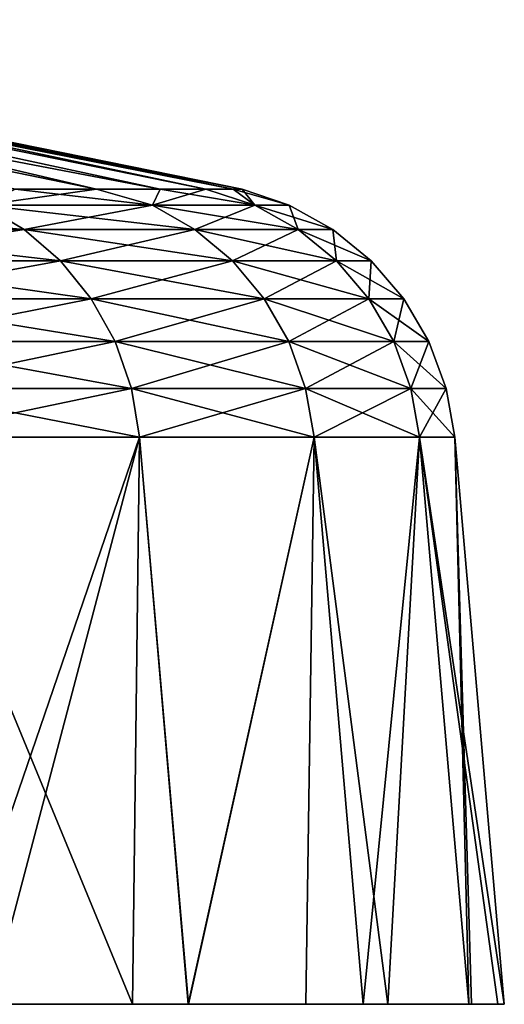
# Model space of a CAD drawing. Header units: millimetres. Extents: x -6.5 to 6.5, y -3 to 1.2.
# Tile 43 of 43: x 6 to 6.5, y 0 to 1.1. Entities that reach past the tile are written whole.
import ezdxf

# ---------------------------------------------------------------- set-up
doc = ezdxf.new("R2010")
doc.units = ezdxf.units.MM
doc.header["$LTSCALE"] = 65.185185
for name, color, linetype in [('3', 7, 'CONTINUOUS'), ('4', 7, 'CONTINUOUS'), ('5', 7, 'CONTINUOUS'), ('6', 7, 'CONTINUOUS'), ('7', 7, 'CONTINUOUS'), ('8', 7, 'CONTINUOUS'), ('9', 7, 'CONTINUOUS')]:
    doc.layers.add(name, color=color, linetype=linetype)

msp = doc.modelspace()

# ---------------------------------------------------------------- linework, layer by layer
at = {"layer": '3', "linetype": 'Continuous'}
for points in [[(5.4107, 0, 1.2669), (5.4151, 0, 1.2479), (6.3752, 0, 1.2674), (5.4107, 0, 1.2669)], [(5.4107, 0, 1.2669), (6.3752, 0, 1.2674), (5.5855, 0, 2.2378), (5.4107, 0, 1.2669)], [(5.4151, 0, 1.2479), (5.5206, 0, 0.6295), (6.3752, 0, 1.2674), (5.4151, 0, 1.2479)], [(5.5204, 0, -0.631), (5.5151, 0, -0.6755), (6.4648, 0, -0.6754), (5.5204, 0, -0.631)], [(5.5151, 0, -0.6755), (5.7887, 0, -1.6461), (6.2874, 0, -1.6487), (5.5151, 0, -0.6755)], [(5.5151, 0, -0.6755), (6.2874, 0, -1.6487), (6.3489, 0, -1.393), (5.5151, 0, -0.6755)], [(5.5151, 0, -0.6755), (6.3489, 0, -1.393), (6.4619, 0, -0.7019), (5.5151, 0, -0.6755)], [(6.4648, 0, -0.6754), (5.5151, 0, -0.6755), (6.4619, 0, -0.7019), (6.4648, 0, -0.6754)], [(5.5564, 0), (5.5204, 0, -0.631), (6.4648, 0, -0.6754), (5.5564, 0)], [(5.5206, 0, 0.6295), (5.5483, 0, 0.2972), (6.3752, 0, 1.2674), (5.5206, 0, 0.6295)], [(5.5483, 0, 0.2972), (5.5564, 0), (6.4648, 0, -0.6754), (5.5483, 0, 0.2972)], [(5.5483, 0, 0.2972), (6.4648, 0, -0.6754), (6.4931, 0, 0.2973), (5.5483, 0, 0.2972)], [(5.5483, 0, 0.2972), (6.4931, 0, 0.2973), (6.3752, 0, 1.2674), (5.5483, 0, 0.2972)], [(5.5855, 0, 2.2378), (6.3752, 0, 1.2674), (6.1017, 0, 2.2399), (5.5855, 0, 2.2378)], [(5.5855, 0, 2.2378), (6.1017, 0, 2.2399), (5.6511, 0, 3.2116), (5.5855, 0, 2.2378)], [(6.1017, 0, 2.2399), (5.9009, 0, 2.7254), (5.6511, 0, 3.2116), (6.1017, 0, 2.2399)], [(5.9489, 0, -2.619), (6.1617, 0, -2.0697), (5.7887, 0, -1.6461), (5.9489, 0, -2.619)], [(5.7887, 0, -1.6461), (6.1617, 0, -2.0697), (6.2874, 0, -1.6487), (5.7887, 0, -1.6461)], [(6.1017, 0, 2.2399), (6.3752, 0, 1.2674), (6.1614, 0, 2.0704), (6.1017, 0, 2.2399)], [(6.3752, 0, 1.2674), (6.3488, 0, 1.3935), (6.1614, 0, 2.0704), (6.3752, 0, 1.2674)], [(6.4931, 0, 0.2973), (6.4619, 0, 0.7022), (6.3752, 0, 1.2674), (6.4931, 0, 0.2973)], [(6.4648, 0, -0.6754), (6.5, 0), (6.4931, 0, 0.2973), (6.4648, 0, -0.6754)]]:
    msp.add_3dface(points, dxfattribs=at)
at = {"layer": '4', "linetype": 'Continuous'}
for points in [[(6.1094, 0.6071, -2.0585), (5.9012, 0, -2.7248), (5.851, 0.6071, -2.707), (6.1094, 0.6071, -2.0585)], [(5.9489, 0, -2.619), (5.9012, 0, -2.7248), (6.1094, 0.6071, -2.0585), (5.9489, 0, -2.619)], [(6.1617, 0, -2.0697), (5.9489, 0, -2.619), (6.1094, 0.6071, -2.0585), (6.1617, 0, -2.0697)], [(6.2962, 0.6071, -1.3859), (6.1617, 0, -2.0697), (6.1094, 0.6071, -2.0585), (6.2962, 0.6071, -1.3859)], [(6.2874, 0, -1.6487), (6.1617, 0, -2.0697), (6.2962, 0.6071, -1.3859), (6.2874, 0, -1.6487)], [(6.3489, 0, -1.393), (6.2874, 0, -1.6487), (6.2962, 0.6071, -1.3859), (6.3489, 0, -1.393)], [(6.4091, 0.6071, -0.697), (6.3489, 0, -1.393), (6.2962, 0.6071, -1.3859), (6.4091, 0.6071, -0.697)], [(6.4619, 0, -0.7019), (6.3489, 0, -1.393), (6.4091, 0.6071, -0.697), (6.4619, 0, -0.7019)], [(6.4469, 0.6071), (6.4619, 0, -0.7019), (6.4091, 0.6071, -0.697), (6.4469, 0.6071)], [(6.4648, 0, -0.6754), (6.4619, 0, -0.7019), (6.4469, 0.6071), (6.4648, 0, -0.6754)], [(6.5, 0), (6.4648, 0, -0.6754), (6.4469, 0.6071), (6.5, 0)]]:
    msp.add_3dface(points, dxfattribs=at)
at = {"layer": '5', "linetype": 'Continuous'}
for points in [[(5.9762, 0.8724, -1.7217), (6.0633, 0.8724, -1.3839), (5.9415, 0.8552, -2.0019), (5.9762, 0.8724, -1.7217)], [(5.9415, 0.8552, -2.0019), (6.0633, 0.8724, -1.3839), (6.1231, 0.8552, -1.3478), (5.9415, 0.8552, -2.0019)], [(6.0633, 0.8724, -1.3839), (6.1314, 0.8724, -1.0418), (6.1231, 0.8552, -1.3478), (6.0633, 0.8724, -1.3839)], [(6.1314, 0.8724, -1.0418), (6.1802, 0.8724, -0.6963), (6.1231, 0.8552, -1.3478), (6.1314, 0.8724, -1.0418)], [(6.1231, 0.8552, -1.3478), (6.1802, 0.8724, -0.6963), (6.2329, 0.8552, -0.6779), (6.1231, 0.8552, -1.3478)], [(6.1802, 0.8724, -0.6963), (6.2095, 0.8724, -0.3487), (6.2329, 0.8552, -0.6779), (6.1802, 0.8724, -0.6963)], [(6.2095, 0.8724, -0.3487), (6.2193, 0.8724), (6.2329, 0.8552, -0.6779), (6.2095, 0.8724, -0.3487)], [(6.2329, 0.8552, -0.6779), (6.2193, 0.8724), (6.2697, 0.8552, 0), (6.2329, 0.8552, -0.6779)], [(5.7325, 0.8294, -2.6521), (5.9415, 0.8552, -2.0019), (5.9856, 0.8294, -2.0168), (5.7325, 0.8294, -2.6521)], [(5.9415, 0.8552, -2.0019), (6.1231, 0.8552, -1.3478), (5.9856, 0.8294, -2.0168), (5.9415, 0.8552, -2.0019)], [(5.9856, 0.8294, -2.0168), (6.1231, 0.8552, -1.3478), (6.1686, 0.8294, -1.3578), (5.9856, 0.8294, -2.0168)], [(6.1231, 0.8552, -1.3478), (6.2329, 0.8552, -0.6779), (6.1686, 0.8294, -1.3578), (6.1231, 0.8552, -1.3478)], [(6.1686, 0.8294, -1.3578), (6.2329, 0.8552, -0.6779), (6.2792, 0.8294, -0.6829), (6.1686, 0.8294, -1.3578)], [(6.2329, 0.8552, -0.6779), (6.2697, 0.8552, 0), (6.2792, 0.8294, -0.6829), (6.2329, 0.8552, -0.6779)], [(6.2697, 0.8552, 0), (6.3163, 0.8294, 0), (6.2792, 0.8294, -0.6829), (6.2697, 0.8552, 0)], [(5.7325, 0.8294, -2.6521), (5.9856, 0.8294, -2.0168), (5.77, 0.7957, -2.6695), (5.7325, 0.8294, -2.6521)], [(5.77, 0.7957, -2.6695), (5.9856, 0.8294, -2.0168), (6.0247, 0.7957, -2.03), (5.77, 0.7957, -2.6695)], [(5.9856, 0.8294, -2.0168), (6.1686, 0.8294, -1.3578), (6.0247, 0.7957, -2.03), (5.9856, 0.8294, -2.0168)], [(6.0247, 0.7957, -2.03), (6.1686, 0.8294, -1.3578), (6.2089, 0.7957, -1.3667), (6.0247, 0.7957, -2.03)], [(6.1686, 0.8294, -1.3578), (6.2792, 0.8294, -0.6829), (6.2089, 0.7957, -1.3667), (6.1686, 0.8294, -1.3578)], [(6.2089, 0.7957, -1.3667), (6.2792, 0.8294, -0.6829), (6.3203, 0.7957, -0.6874), (6.2089, 0.7957, -1.3667)], [(6.2792, 0.8294, -0.6829), (6.3163, 0.8294, 0), (6.3203, 0.7957, -0.6874), (6.2792, 0.8294, -0.6829)], [(6.3163, 0.8294, 0), (6.3575, 0.7957, 0), (6.3203, 0.7957, -0.6874), (6.3163, 0.8294, 0)], [(5.77, 0.7957, -2.6695), (6.0247, 0.7957, -2.03), (5.8014, 0.7552, -2.684), (5.77, 0.7957, -2.6695)], [(5.8014, 0.7552, -2.684), (6.0247, 0.7957, -2.03), (6.0576, 0.7552, -2.041), (5.8014, 0.7552, -2.684)], [(6.0247, 0.7957, -2.03), (6.2089, 0.7957, -1.3667), (6.0576, 0.7552, -2.041), (6.0247, 0.7957, -2.03)], [(6.0576, 0.7552, -2.041), (6.2089, 0.7957, -1.3667), (6.2428, 0.7552, -1.3741), (6.0576, 0.7552, -2.041)], [(6.2089, 0.7957, -1.3667), (6.3203, 0.7957, -0.6874), (6.2428, 0.7552, -1.3741), (6.2089, 0.7957, -1.3667)], [(6.2428, 0.7552, -1.3741), (6.3203, 0.7957, -0.6874), (6.3548, 0.7552, -0.6911), (6.2428, 0.7552, -1.3741)], [(6.3203, 0.7957, -0.6874), (6.3575, 0.7957, 0), (6.3548, 0.7552, -0.6911), (6.3203, 0.7957, -0.6874)], [(6.3575, 0.7957, 0), (6.3922, 0.7552, 0), (6.3548, 0.7552, -0.6911), (6.3575, 0.7957, 0)], [(5.8014, 0.7552, -2.684), (6.0576, 0.7552, -2.041), (5.8259, 0.7093, -2.6954), (5.8014, 0.7552, -2.684)], [(5.8259, 0.7093, -2.6954), (6.0576, 0.7552, -2.041), (6.0832, 0.7093, -2.0497), (5.8259, 0.7093, -2.6954)], [(6.0576, 0.7552, -2.041), (6.2428, 0.7552, -1.3741), (6.0832, 0.7093, -2.0497), (6.0576, 0.7552, -2.041)], [(6.0832, 0.7093, -2.0497), (6.2428, 0.7552, -1.3741), (6.2691, 0.7093, -1.3799), (6.0832, 0.7093, -2.0497)], [(6.2428, 0.7552, -1.3741), (6.3548, 0.7552, -0.6911), (6.2691, 0.7093, -1.3799), (6.2428, 0.7552, -1.3741)], [(6.2691, 0.7093, -1.3799), (6.3548, 0.7552, -0.6911), (6.3816, 0.7093, -0.694), (6.2691, 0.7093, -1.3799)], [(6.3548, 0.7552, -0.6911), (6.3922, 0.7552, 0), (6.3816, 0.7093, -0.694), (6.3548, 0.7552, -0.6911)], [(6.3922, 0.7552, 0), (6.4192, 0.7093, 0), (6.3816, 0.7093, -0.694), (6.3922, 0.7552, 0)], [(5.8426, 0.6593, -2.7031), (5.8259, 0.7093, -2.6954), (6.0832, 0.7093, -2.0497), (5.8426, 0.6593, -2.7031)], [(6.1006, 0.6593, -2.0555), (5.8426, 0.6593, -2.7031), (6.0832, 0.7093, -2.0497), (6.1006, 0.6593, -2.0555)], [(6.1006, 0.6593, -2.0555), (6.0832, 0.7093, -2.0497), (6.2691, 0.7093, -1.3799), (6.1006, 0.6593, -2.0555)], [(6.2871, 0.6593, -1.3839), (6.1006, 0.6593, -2.0555), (6.2691, 0.7093, -1.3799), (6.2871, 0.6593, -1.3839)], [(6.2871, 0.6593, -1.3839), (6.2691, 0.7093, -1.3799), (6.3816, 0.7093, -0.694), (6.2871, 0.6593, -1.3839)], [(6.3999, 0.6593, -0.696), (6.2871, 0.6593, -1.3839), (6.3816, 0.7093, -0.694), (6.3999, 0.6593, -0.696)], [(6.4192, 0.7093, 0), (6.3999, 0.6593, -0.696), (6.3816, 0.7093, -0.694), (6.4192, 0.7093, 0)], [(6.4376, 0.6593, 0), (6.3999, 0.6593, -0.696), (6.4192, 0.7093, 0), (6.4376, 0.6593, 0)], [(6.1006, 0.6593, -2.0555), (5.851, 0.6071, -2.707), (5.8426, 0.6593, -2.7031), (6.1006, 0.6593, -2.0555)], [(6.1094, 0.6071, -2.0585), (5.851, 0.6071, -2.707), (6.1006, 0.6593, -2.0555), (6.1094, 0.6071, -2.0585)], [(6.2871, 0.6593, -1.3839), (6.1094, 0.6071, -2.0585), (6.1006, 0.6593, -2.0555), (6.2871, 0.6593, -1.3839)], [(6.2962, 0.6071, -1.3859), (6.1094, 0.6071, -2.0585), (6.2871, 0.6593, -1.3839), (6.2962, 0.6071, -1.3859)], [(6.3999, 0.6593, -0.696), (6.2962, 0.6071, -1.3859), (6.2871, 0.6593, -1.3839), (6.3999, 0.6593, -0.696)], [(6.4091, 0.6071, -0.697), (6.2962, 0.6071, -1.3859), (6.3999, 0.6593, -0.696), (6.4091, 0.6071, -0.697)], [(6.4376, 0.6593, 0), (6.4091, 0.6071, -0.697), (6.3999, 0.6593, -0.696), (6.4376, 0.6593, 0)], [(6.4469, 0.6071), (6.4091, 0.6071, -0.697), (6.4376, 0.6593, 0), (6.4469, 0.6071)]]:
    msp.add_3dface(points, dxfattribs=at)
at = {"layer": '6', "linetype": 'Continuous'}
for points in [[(5.9415, 0.8552, 2.0019), (6.1231, 0.8552, 1.3478), (5.9762, 0.8724, 1.7217), (5.9415, 0.8552, 2.0019)], [(5.9762, 0.8724, 1.7217), (6.1231, 0.8552, 1.3478), (6.0633, 0.8724, 1.3839), (5.9762, 0.8724, 1.7217)], [(6.0633, 0.8724, 1.3839), (6.1231, 0.8552, 1.3478), (6.1314, 0.8724, 1.0418), (6.0633, 0.8724, 1.3839)], [(6.1231, 0.8552, 1.3478), (6.2329, 0.8552, 0.6779), (6.1314, 0.8724, 1.0418), (6.1231, 0.8552, 1.3478)], [(6.1314, 0.8724, 1.0418), (6.2329, 0.8552, 0.6779), (6.1802, 0.8724, 0.6963), (6.1314, 0.8724, 1.0418)], [(6.1802, 0.8724, 0.6963), (6.2329, 0.8552, 0.6779), (6.2095, 0.8724, 0.3487), (6.1802, 0.8724, 0.6963)], [(6.2697, 0.8552, 0), (6.2193, 0.8724), (6.2095, 0.8724, 0.3487), (6.2697, 0.8552, 0)], [(6.2329, 0.8552, 0.6779), (6.2697, 0.8552, 0), (6.2095, 0.8724, 0.3487), (6.2329, 0.8552, 0.6779)], [(5.7325, 0.8294, 2.6521), (5.9856, 0.8294, 2.0168), (5.6902, 0.8552, 2.6326), (5.7325, 0.8294, 2.6521)], [(5.6902, 0.8552, 2.6326), (5.9856, 0.8294, 2.0168), (5.9415, 0.8552, 2.0019), (5.6902, 0.8552, 2.6326)], [(5.9856, 0.8294, 2.0168), (6.1686, 0.8294, 1.3578), (5.9415, 0.8552, 2.0019), (5.9856, 0.8294, 2.0168)], [(5.9415, 0.8552, 2.0019), (6.1686, 0.8294, 1.3578), (6.1231, 0.8552, 1.3478), (5.9415, 0.8552, 2.0019)], [(6.1686, 0.8294, 1.3578), (6.2792, 0.8294, 0.6829), (6.1231, 0.8552, 1.3478), (6.1686, 0.8294, 1.3578)], [(6.1231, 0.8552, 1.3478), (6.2792, 0.8294, 0.6829), (6.2329, 0.8552, 0.6779), (6.1231, 0.8552, 1.3478)], [(6.3163, 0.8294, 0), (6.2697, 0.8552, 0), (6.2329, 0.8552, 0.6779), (6.3163, 0.8294, 0)], [(6.2792, 0.8294, 0.6829), (6.3163, 0.8294, 0), (6.2329, 0.8552, 0.6779), (6.2792, 0.8294, 0.6829)], [(5.77, 0.7957, 2.6695), (6.0247, 0.7957, 2.03), (5.7325, 0.8294, 2.6521), (5.77, 0.7957, 2.6695)], [(5.7325, 0.8294, 2.6521), (6.0247, 0.7957, 2.03), (5.9856, 0.8294, 2.0168), (5.7325, 0.8294, 2.6521)], [(6.0247, 0.7957, 2.03), (6.2089, 0.7957, 1.3667), (5.9856, 0.8294, 2.0168), (6.0247, 0.7957, 2.03)], [(5.9856, 0.8294, 2.0168), (6.2089, 0.7957, 1.3667), (6.1686, 0.8294, 1.3578), (5.9856, 0.8294, 2.0168)], [(6.2089, 0.7957, 1.3667), (6.3203, 0.7957, 0.6874), (6.1686, 0.8294, 1.3578), (6.2089, 0.7957, 1.3667)], [(6.1686, 0.8294, 1.3578), (6.3203, 0.7957, 0.6874), (6.2792, 0.8294, 0.6829), (6.1686, 0.8294, 1.3578)], [(6.3575, 0.7957, 0), (6.3163, 0.8294, 0), (6.2792, 0.8294, 0.6829), (6.3575, 0.7957, 0)], [(6.3203, 0.7957, 0.6874), (6.3575, 0.7957, 0), (6.2792, 0.8294, 0.6829), (6.3203, 0.7957, 0.6874)], [(5.8014, 0.7552, 2.684), (6.0576, 0.7552, 2.041), (5.77, 0.7957, 2.6695), (5.8014, 0.7552, 2.684)], [(5.77, 0.7957, 2.6695), (6.0576, 0.7552, 2.041), (6.0247, 0.7957, 2.03), (5.77, 0.7957, 2.6695)], [(6.0576, 0.7552, 2.041), (6.2428, 0.7552, 1.3741), (6.0247, 0.7957, 2.03), (6.0576, 0.7552, 2.041)], [(6.0247, 0.7957, 2.03), (6.2428, 0.7552, 1.3741), (6.2089, 0.7957, 1.3667), (6.0247, 0.7957, 2.03)], [(6.2428, 0.7552, 1.3741), (6.3548, 0.7552, 0.6911), (6.2089, 0.7957, 1.3667), (6.2428, 0.7552, 1.3741)], [(6.2089, 0.7957, 1.3667), (6.3548, 0.7552, 0.6911), (6.3203, 0.7957, 0.6874), (6.2089, 0.7957, 1.3667)], [(6.3922, 0.7552, 0), (6.3575, 0.7957, 0), (6.3203, 0.7957, 0.6874), (6.3922, 0.7552, 0)], [(6.3548, 0.7552, 0.6911), (6.3922, 0.7552, 0), (6.3203, 0.7957, 0.6874), (6.3548, 0.7552, 0.6911)], [(5.8259, 0.7093, 2.6954), (6.0832, 0.7093, 2.0497), (5.8014, 0.7552, 2.684), (5.8259, 0.7093, 2.6954)], [(5.8014, 0.7552, 2.684), (6.0832, 0.7093, 2.0497), (6.0576, 0.7552, 2.041), (5.8014, 0.7552, 2.684)], [(6.0832, 0.7093, 2.0497), (6.2691, 0.7093, 1.3799), (6.0576, 0.7552, 2.041), (6.0832, 0.7093, 2.0497)], [(6.0576, 0.7552, 2.041), (6.2691, 0.7093, 1.3799), (6.2428, 0.7552, 1.3741), (6.0576, 0.7552, 2.041)], [(6.2691, 0.7093, 1.3799), (6.3816, 0.7093, 0.694), (6.2428, 0.7552, 1.3741), (6.2691, 0.7093, 1.3799)], [(6.2428, 0.7552, 1.3741), (6.3816, 0.7093, 0.694), (6.3548, 0.7552, 0.6911), (6.2428, 0.7552, 1.3741)], [(6.4192, 0.7093, 0), (6.3922, 0.7552, 0), (6.3548, 0.7552, 0.6911), (6.4192, 0.7093, 0)], [(6.3816, 0.7093, 0.694), (6.4192, 0.7093, 0), (6.3548, 0.7552, 0.6911), (6.3816, 0.7093, 0.694)], [(5.8426, 0.6593, 2.7031), (6.1006, 0.6593, 2.0555), (5.8259, 0.7093, 2.6954), (5.8426, 0.6593, 2.7031)], [(5.8259, 0.7093, 2.6954), (6.1006, 0.6593, 2.0555), (6.0832, 0.7093, 2.0497), (5.8259, 0.7093, 2.6954)], [(6.1006, 0.6593, 2.0555), (6.2871, 0.6593, 1.3839), (6.0832, 0.7093, 2.0497), (6.1006, 0.6593, 2.0555)], [(6.0832, 0.7093, 2.0497), (6.2871, 0.6593, 1.3839), (6.2691, 0.7093, 1.3799), (6.0832, 0.7093, 2.0497)], [(6.2871, 0.6593, 1.3839), (6.3999, 0.6593, 0.696), (6.2691, 0.7093, 1.3799), (6.2871, 0.6593, 1.3839)], [(6.2691, 0.7093, 1.3799), (6.3999, 0.6593, 0.696), (6.3816, 0.7093, 0.694), (6.2691, 0.7093, 1.3799)], [(6.4376, 0.6593, 0), (6.4192, 0.7093, 0), (6.3816, 0.7093, 0.694), (6.4376, 0.6593, 0)], [(6.3999, 0.6593, 0.696), (6.4376, 0.6593, 0), (6.3816, 0.7093, 0.694), (6.3999, 0.6593, 0.696)], [(6.1006, 0.6593, 2.0555), (5.8426, 0.6593, 2.7031), (6.1094, 0.6071, 2.0585), (6.1006, 0.6593, 2.0555)], [(6.1094, 0.6071, 2.0585), (5.8426, 0.6593, 2.7031), (5.851, 0.6071, 2.707), (6.1094, 0.6071, 2.0585)], [(6.2871, 0.6593, 1.3839), (6.1006, 0.6593, 2.0555), (6.2962, 0.6071, 1.3859), (6.2871, 0.6593, 1.3839)], [(6.2962, 0.6071, 1.3859), (6.1006, 0.6593, 2.0555), (6.1094, 0.6071, 2.0585), (6.2962, 0.6071, 1.3859)], [(6.3999, 0.6593, 0.696), (6.2871, 0.6593, 1.3839), (6.4091, 0.6071, 0.697), (6.3999, 0.6593, 0.696)], [(6.4091, 0.6071, 0.697), (6.2871, 0.6593, 1.3839), (6.2962, 0.6071, 1.3859), (6.4091, 0.6071, 0.697)], [(6.4469, 0.6071), (6.4376, 0.6593, 0), (6.3999, 0.6593, 0.696), (6.4469, 0.6071)], [(6.4469, 0.6071), (6.3999, 0.6593, 0.696), (6.4091, 0.6071, 0.697), (6.4469, 0.6071)]]:
    msp.add_3dface(points, dxfattribs=at)
at = {"layer": '7', "linetype": 'Continuous'}
for points in [[(5.9009, 0, 2.7254), (6.1017, 0, 2.2399), (5.851, 0.6071, 2.707), (5.9009, 0, 2.7254)], [(6.1017, 0, 2.2399), (6.1094, 0.6071, 2.0585), (5.851, 0.6071, 2.707), (6.1017, 0, 2.2399)], [(6.1017, 0, 2.2399), (6.1614, 0, 2.0704), (6.1094, 0.6071, 2.0585), (6.1017, 0, 2.2399)], [(6.1614, 0, 2.0704), (6.2962, 0.6071, 1.3859), (6.1094, 0.6071, 2.0585), (6.1614, 0, 2.0704)], [(6.1614, 0, 2.0704), (6.3488, 0, 1.3935), (6.2962, 0.6071, 1.3859), (6.1614, 0, 2.0704)], [(6.3488, 0, 1.3935), (6.3752, 0, 1.2674), (6.2962, 0.6071, 1.3859), (6.3488, 0, 1.3935)], [(6.3752, 0, 1.2674), (6.4091, 0.6071, 0.697), (6.2962, 0.6071, 1.3859), (6.3752, 0, 1.2674)], [(6.3752, 0, 1.2674), (6.4619, 0, 0.7022), (6.4091, 0.6071, 0.697), (6.3752, 0, 1.2674)], [(6.4931, 0, 0.2973), (6.5, 0), (6.4091, 0.6071, 0.697), (6.4931, 0, 0.2973)], [(6.5, 0), (6.4469, 0.6071), (6.4091, 0.6071, 0.697), (6.5, 0)], [(6.4619, 0, 0.7022), (6.4931, 0, 0.2973), (6.4091, 0.6071, 0.697), (6.4619, 0, 0.7022)]]:
    msp.add_3dface(points, dxfattribs=at)
at = {"layer": '8', "linetype": 'Continuous'}
for points in [[(5.9762, 0.8724, 1.7217), (6.0633, 0.8724, 1.3839), (5.18, 1.0539, 1.2277), (5.9762, 0.8724, 1.7217)], [(6.0633, 0.8724, 1.3839), (6.1314, 0.8724, 1.0418), (5.18, 1.0539, 1.2277), (6.0633, 0.8724, 1.3839)], [(5.18, 1.0539, 1.2277), (6.1314, 0.8724, 1.0418), (5.2875, 1.0539, 0.618), (5.18, 1.0539, 1.2277)], [(6.2095, 0.8724, 0.3487), (6.2193, 0.8724), (5.2875, 1.0539, 0.618), (6.2095, 0.8724, 0.3487)], [(5.2875, 1.0539, 0.618), (6.2193, 0.8724), (5.3235, 1.0539), (5.2875, 1.0539, 0.618)], [(6.1314, 0.8724, 1.0418), (6.1802, 0.8724, 0.6963), (5.2875, 1.0539, 0.618), (6.1314, 0.8724, 1.0418)], [(6.1802, 0.8724, 0.6963), (6.2095, 0.8724, 0.3487), (5.2875, 1.0539, 0.618), (6.1802, 0.8724, 0.6963)]]:
    msp.add_3dface(points, dxfattribs=at)
at = {"layer": '9', "linetype": 'Continuous'}
for points in [[(6.0633, 0.8724, -1.3839), (5.9762, 0.8724, -1.7217), (5.18, 1.0539, -1.2277), (6.0633, 0.8724, -1.3839)], [(5.2875, 1.0539, -0.618), (6.0633, 0.8724, -1.3839), (5.18, 1.0539, -1.2277), (5.2875, 1.0539, -0.618)], [(6.1802, 0.8724, -0.6963), (6.1314, 0.8724, -1.0418), (5.2875, 1.0539, -0.618), (6.1802, 0.8724, -0.6963)], [(5.3235, 1.0539), (6.1802, 0.8724, -0.6963), (5.2875, 1.0539, -0.618), (5.3235, 1.0539)], [(6.1314, 0.8724, -1.0418), (6.0633, 0.8724, -1.3839), (5.2875, 1.0539, -0.618), (6.1314, 0.8724, -1.0418)], [(6.2193, 0.8724), (6.2095, 0.8724, -0.3487), (5.3235, 1.0539), (6.2193, 0.8724)], [(6.2095, 0.8724, -0.3487), (6.1802, 0.8724, -0.6963), (5.3235, 1.0539), (6.2095, 0.8724, -0.3487)]]:
    msp.add_3dface(points, dxfattribs=at)

doc.saveas('drawing.dxf')
